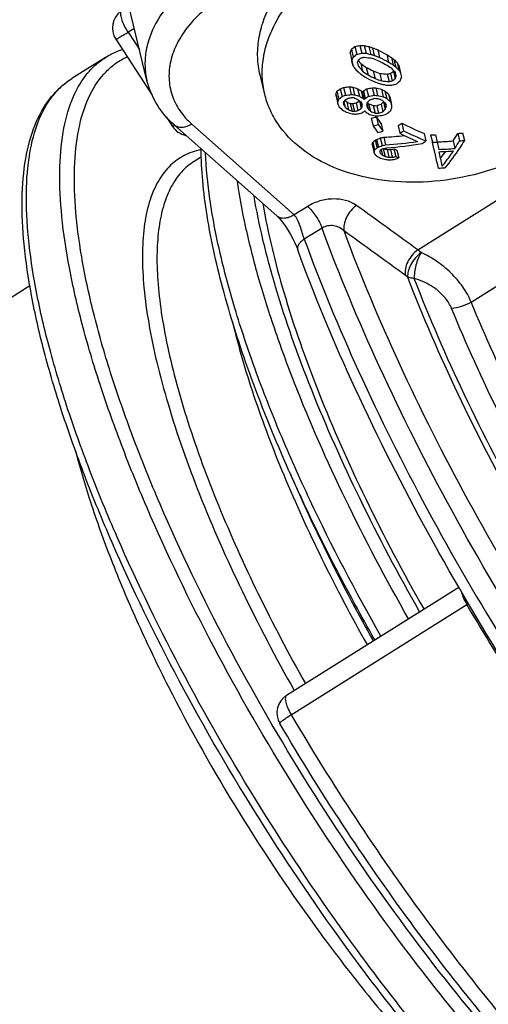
# Model space of a CAD drawing. Header units: millimetres. Extents: x 17 to 597, y 16 to 406.
# Tile 14 of 43: x 71 to 93, y 111 to 157. Entities that reach past the tile are written whole.
import ezdxf

# ---------------------------------------------------------------- set-up
doc = ezdxf.new("R2010")
doc.units = ezdxf.units.MM
doc.header["$LTSCALE"] = 32.67
doc.layers.get('0').update_dxf_attribs({"linetype": 'CONTINUOUS'})
for name, color, linetype in [('02___PRT_ALL_AXES', 7, 'CONTINUOUS'), ('CURVES', 7, 'CONTINUOUS'), ('ROUNDS', 7, 'CONTINUOUS')]:
    doc.layers.add(name, color=color, linetype=linetype)

msp = doc.modelspace()

# ---------------------------------------------------------------- linework, layer by layer
at = {"color": 7, "linetype": 'Continuous'}
for p, q in [((77.22639, 154.029403), (76.260779, 158.053861)), ((86.818786, 155.598975), (86.905308, 155.238371)), ((87.051853, 155.646413), (87.138019, 155.287294)), ((87.247355, 155.644716), (87.333176, 155.28703)), ((87.470543, 155.592964), (87.555916, 155.237147)), ((87.628323, 155.54278), (87.713373, 155.188309)), ((86.59489, 155.29792), (86.681411, 154.937316)), ((86.641376, 155.094478), (86.727542, 154.735359)), ((86.660239, 155.474476), (86.74688, 155.113373)), ((87.878297, 155.444722), (87.962834, 155.092389)), ((88.292959, 155.230177), (88.376649, 154.881374)), ((88.503741, 155.089765), (88.587, 154.742757)), ((86.727542, 154.735359), (86.681411, 154.937316)), ((86.933575, 154.830133), (86.970374, 154.704583)), ((86.971978, 154.953232), (86.986727, 154.935004)), ((86.986727, 154.935004), (87.016898, 154.897793)), ((87.088526, 154.809867), (87.173529, 154.455593)), ((87.347479, 154.636872), (87.431867, 154.285163)), ((88.622434, 154.996784), (88.705448, 154.650799)), ((88.767911, 154.857512), (88.850612, 154.512832)), ((88.848931, 154.715842), (88.931403, 154.372119)), ((82.659025, 153.404768), (82.447798, 154.285114)), ((87.669981, 154.470055), (87.753712, 154.121086)), ((87.963916, 154.356969), (88.047131, 154.010146)), ((88.313055, 154.322352), (88.395788, 153.977538)), ((88.460364, 154.353324), (88.542943, 154.00915)), ((88.599318, 154.456634), (88.607077, 154.480538)), ((88.599318, 154.456634), (88.681821, 154.112779)), ((88.729524, 154.26003), (88.694317, 154.378945)), ((88.931403, 154.372119), (88.974667, 154.182109)), ((86.301417, 153.710144), (86.387248, 153.352418)), ((86.565051, 153.737377), (86.650322, 153.381985)), ((86.724882, 153.722634), (86.809824, 153.368613)), ((87.622697, 153.692179), (87.706048, 153.344788)), ((87.780393, 153.686335), (87.863505, 153.339942)), ((85.946846, 153.405822), (86.033489, 153.044714)), ((85.952694, 153.300786), (86.039337, 152.939678)), ((85.992897, 153.531858), (86.079423, 153.171235)), ((86.145801, 153.646817), (86.231975, 153.287665)), ((86.940966, 153.650245), (87.025472, 153.298044)), ((87.105129, 153.556956), (87.189313, 153.206094)), ((87.161387, 153.499283), (87.245463, 153.148876)), ((87.210991, 153.550011), (87.294986, 153.199937)), ((87.362693, 153.649814), (87.446451, 153.300732)), ((88.046047, 153.624485), (88.128766, 153.279729)), ((88.208059, 153.540157), (88.290544, 153.196375)), ((88.372843, 153.403943), (88.455102, 153.061107)), ((88.432748, 153.270577), (88.514928, 152.928069)), ((86.310176, 153.033017), (86.366163, 152.799676)), ((86.346208, 153.109594), (86.363252, 153.097228)), ((86.446045, 153.037483), (86.531597, 152.680921)), ((86.608736, 152.970489), (86.69396, 152.615297)), ((86.715324, 152.960521), (86.800327, 152.606248)), ((86.872395, 152.997617), (86.957065, 152.64473)), ((87.026388, 153.087874), (87.030382, 153.09625)), ((87.026388, 153.087874), (87.110733, 152.736341)), ((87.117364, 153.006502), (87.158078, 152.836816)), ((87.158078, 152.836816), (87.15223, 152.941852)), ((87.363572, 152.92956), (87.36942, 152.824524)), ((87.372325, 152.948885), (87.427748, 152.717893)), ((87.454838, 152.958594), (87.538458, 152.610082)), ((87.669363, 152.872537), (87.752667, 152.525344)), ((87.827056, 152.866709), (87.91012, 152.520513)), ((88.033043, 152.937233), (88.115787, 152.592374)), ((88.13243, 153.037939), (88.143292, 153.061793)), ((88.13243, 153.037939), (88.215013, 152.693751)), ((88.221355, 152.965116), (88.261653, 152.797164)), ((88.261653, 152.797164), (88.255805, 152.9022)), ((87.817162, 152.34257), (87.900586, 151.994878)), ((87.576178, 152.291146), (87.660041, 151.941621)), ((88.032967, 152.034933), (88.116414, 151.687144)), ((88.812283, 151.934651), (88.894882, 151.590393)), ((88.979689, 152.05453), (89.061962, 151.711635)), ((88.152764, 151.406472), (88.23717, 151.054687)), ((90.015915, 151.581746), (90.098188, 151.238851)), ((90.315771, 151.517802), (90.398066, 151.174813)), ((90.538555, 151.523838), (90.62079, 151.181101)), ((91.57005, 151.586033), (91.652285, 151.243296)), ((91.789335, 151.606651), (91.87163, 151.263663)), ((87.621937, 151.052692), (87.708246, 150.692977)), ((87.645262, 151.182226), (87.731114, 150.82441)), ((87.7551, 151.271682), (87.840496, 150.915772)), ((87.824344, 151.310126), (87.909516, 150.955151)), ((87.991483, 151.374436), (88.076214, 151.021296)), ((90.62079, 151.181101), (90.695038, 150.846681)), ((91.348776, 151.237215), (91.43182, 150.891106)), ((87.968901, 150.744715), (87.98632, 150.665575)), ((88.03316, 150.841005), (88.09589, 150.579561)), ((88.126302, 150.88014), (88.211026, 150.527029)), ((88.303404, 150.8397), (88.389297, 150.481715)), ((88.458912, 150.839111), (88.544582, 150.482058)), ((88.620226, 150.871011), (88.705562, 150.515349)), ((88.762854, 150.810731), (88.848238, 150.454869))]:
    msp.add_line(p, q, dxfattribs=at)
for centre, radius, start, end in [((77.390076, 167.44305), 15.138781, 307.7592864, 308.5222387), ((83.609689, 171.961717), 16.67446, 281.0961389, 281.9134171), ((87.309439, 174.051942), 18.407331, 269.1981984, 269.8067541), ((91.994244, 175.609195), 20.521047, 256.625316, 257.2650037), ((94.038374, 175.969521), 21.408888, 252.1346803, 252.5777865), ((95.843096, 176.116621), 22.153226, 248.2340428, 248.9285283), ((66.399485, 162.873279), 21.569433, 339.4387754, 339.9388654), ((65.828543, 162.791885), 22.283097, 339.3603072, 339.8432855), ((77.041744, 167.576978), 15.796554, 307.9071126, 308.6390726), ((83.444731, 172.277145), 17.386645, 281.4806208, 282.2642631), ((77.759827, 167.973078), 15.931764, 305.363276, 305.9816532), ((84.237464, 172.703736), 17.85694, 279.2900561, 279.7740103), ((87.261462, 174.418057), 19.131161, 269.6302971, 270.214776), ((90.228356, 175.395806), 20.504512, 261.7014125, 262.6953899), ((92.084217, 175.97926), 21.230656, 257.0687288, 257.6847348), ((94.182308, 176.32305), 22.102588, 252.5543095, 252.9816643), ((96.461462, 176.368192), 23.071302, 247.4700663, 248.262718), ((96.031545, 176.449054), 22.830051, 248.6322986, 249.3030533), ((98.8076, 176.060324), 23.33351, 242.0698283, 243.2162704), ((99.064238, 176.351753), 23.983363, 242.4269371, 243.5366604), ((102.117414, 175.754617), 24.746074, 236.0373422, 236.6237476), ((104.60525, 175.521611), 26.013822, 231.759788, 232.0918759), ((134.524764, 181.012287), 54.544031, 208.8001678, 208.9810829), ((109.335587, 176.642215), 31.526307, 224.3996076, 224.7830154), ((63.798306, 162.116746), 24.255626, 342.5178184, 342.8904306), ((114.908612, 177.292504), 35.927139, 218.9553612, 219.4678483), ((114.040608, 176.839297), 34.809633, 219.0743648, 219.2610325), ((101.194467, 175.644555), 25.16072, 235.9003837, 236.6095557), ((98.233728, 175.287718), 23.344546, 242.2037054, 243.0948713), ((98.975311, 176.231203), 23.993973, 242.5561127, 243.4187712), ((101.695088, 175.878825), 25.030207, 237.479514, 238.172115), ((102.445288, 176.001652), 25.377012, 236.3316242, 236.9004009), ((113.84514, 176.075148), 33.215797, 220.2530932, 220.7824963), ((104.985189, 175.742346), 26.643635, 232.0143838, 232.3368531), ((108.305396, 175.411042), 28.357731, 226.0448484, 226.4517611), ((108.761629, 175.607766), 29.007669, 226.2582051, 226.6537745), ((130.530619, 178.647482), 48.063359, 209.6678393, 209.86239), ((104.919611, 176.105157), 28.146283, 230.3481015, 230.6650194), ((102.006996, 175.78512), 26.133102, 235.1639987, 235.7287448), ((101.514668, 175.912798), 25.808524, 236.2428136, 236.9298993), ((98.392548, 175.448587), 23.983363, 242.4269371, 243.5366604), ((98.490202, 175.578917), 23.993973, 242.5561127, 243.4187712), ((95.744116, 175.017893), 22.077258, 248.5479895, 249.3653355), ((90.119062, 174.315164), 20.074218, 263.8369105, 264.8383216), ((84.652796, 172.096827), 18.147437, 281.6361345, 282.1113943), ((78.753958, 167.553781), 16.384944, 306.3273542, 306.9328392), ((65.951903, 161.557631), 23.918089, 341.8645473, 342.2353356), ((131.446534, 178.876012), 49.071144, 209.7678469, 209.9572983), ((68.192504, 162.107863), 22.242209, 338.6494248, 339.1245043), ((81.190895, 166.04536), 13.351965, 291.7834355, 292.5043927), ((84.737314, 170.141867), 16.505997, 275.4374867, 276.3574947), ((88.399837, 172.755119), 19.106045, 264.489295, 264.9706394), ((93.718564, 174.240448), 21.676998, 251.1778606, 251.7802049), ((84.700549, 170.807215), 17.362701, 278.819691, 279.6890075), ((88.422369, 173.139956), 19.464212, 267.6453841, 268.1099073), ((95.421806, 175.197098), 22.578552, 250.0147798, 250.6821382), ((95.940322, 175.329985), 22.734071, 248.8934693, 249.6840605), ((92.668204, 174.078655), 20.969917, 256.521128, 257.2663876), ((93.709239, 175.039092), 21.918771, 254.7735946, 255.1951578), ((90.15475, 174.66506), 20.762166, 264.1737271, 265.1401003), ((91.809663, 174.814606), 21.290812, 259.9886262, 260.5887216), ((87.412208, 173.693947), 19.904665, 272.6375843, 273.193107), ((84.513898, 172.405813), 18.832695, 281.8953653, 282.3532797), ((83.858954, 171.888388), 18.659956, 284.4679438, 285.1980205), ((78.435563, 167.699425), 17.017131, 306.4380474, 307.021473), ((77.99291, 167.17228), 17.099364, 308.9865556, 309.6686573), ((71.403293, 158.791121), 15.508591, 339.6810308, 340.1767727), ((36.185741, 150.582788), 49.841119, 3.1260756, 3.2470088), ((79.002304, 162.989099), 11.760433, 306.4710279, 307.4030292), ((78.640999, 163.075592), 12.386542, 306.9074837, 307.7951806), ((80.918043, 166.248527), 14.007919, 292.2935468, 292.9816707), ((84.59635, 170.472182), 17.213182, 275.9719889, 276.8531778), ((82.742666, 168.46729), 15.717481, 283.8395968, 284.4279639), ((88.386372, 173.131772), 19.825942, 264.9764842, 265.4390561), ((88.39259, 172.995548), 19.825985, 264.9832689, 265.2917743), ((95.555296, 174.478086), 22.988511, 247.519603, 247.9574635), ((93.872851, 174.587236), 22.36328, 251.5889861, 252.1703185), ((98.577249, 173.935744), 23.38599, 240.1603111, 240.6229157), ((98.86664, 174.205175), 24.027513, 240.4740941, 240.922111), ((106.951149, 172.859987), 27.685222, 224.2053687, 224.3721087), ((77.725698, 162.775429), 13.231747, 315.488512, 315.7957377), ((79.687237, 165.15144), 13.82751, 302.9641988, 303.716634), ((79.361348, 165.286035), 14.457398, 303.2819673, 304.0030017), ((84.555496, 171.122525), 18.054748, 279.2139524, 280.0495572), ((88.404988, 173.495144), 20.162475, 268.0134209, 268.4610803), ((92.786459, 174.41302), 21.640474, 256.8507586, 257.5709403), ((98.429128, 173.374929), 22.313414, 242.2684761, 242.7374668), ((98.714427, 173.626311), 22.935554, 242.5135151, 242.9681479), ((103.68287, 172.092964), 24.159396, 230.1686686, 230.6756998), ((141.390723, 177.138043), 58.087891, 204.11625686, 204.26046601), ((70.749754, 158.665105), 16.28439, 339.8096713, 340.2832612), ((34.29777, 150.111747), 51.818789, 3.1283833, 3.2447011), ((141.168792, 177.391883), 60.308932, 203.91927661, 204.06076912), ((103.440656, 172.468373), 26.218411, 228.5935323, 229.0787994), ((72.959907, 159.355242), 14.771627, 334.5787967, 335.0098474), ((34.194213, 150.060593), 52.190725, 3.1287978, 3.2442866), ((126.15239, 174.311367), 45.229379, 208.2416786, 208.3992841), ((79.733915, 164.426287), 13.103604, 300.3181075, 301.0999783), ((100.493151, 172.590695), 24.075907, 234.0634059, 234.3063812), ((100.926469, 172.908489), 24.826737, 234.0926092, 234.5625875), ((94.923998, 173.394777), 22.0521, 247.3903335, 247.8474759), ((88.441002, 171.98832), 19.105892, 264.4968457, 264.8178824), ((83.330497, 167.643816), 15.068384, 282.9811847, 283.5948619), ((80.531763, 163.99223), 12.691932, 299.9721993, 300.7779894), ((101.631993, 173.521186), 25.107508, 234.1512075, 234.6154081), ((127.760085, 174.888185), 46.15885, 208.2342833, 208.3888062), ((73.543277, 159.190815), 15.024517, 334.5580683, 334.9816377), ((107.465288, 173.047342), 28.368827, 224.379144, 224.5410543), ((77.326791, 162.81836), 13.852039, 315.7288383, 316.0230636), ((72.630752, 159.63366), 16.186443, 335.5323157, 335.9339578), ((125.484748, 173.604828), 43.411971, 208.5990184, 208.7594311), ((104.972391, 170.97431), 25.128285, 225.6266491, 225.8032116), ((77.450788, 162.775332), 13.932086, 315.6312962, 316.216679), ((95.59563, 172.941613), 21.577616, 247.8347286, 248.4484931), ((82.142748, 168.601916), 16.371208, 289.1352602, 289.8980802), ((88.46741, 172.331679), 19.4755, 267.6515348, 268.1157751), ((88.412025, 173.369375), 20.173355, 268.018962, 268.4663685), ((82.827512, 167.80565), 15.753329, 288.5036015, 289.295487), ((96.319245, 174.030019), 22.47462, 247.9230083, 248.5117243), ((78.602051, 162.34413), 13.32041, 315.0732842, 315.681888), ((106.769821, 172.072813), 26.615157, 225.4140292, 225.7483508), ((126.906617, 174.110837), 44.087317, 208.5966521, 208.7546439), ((73.273098, 159.494919), 16.416964, 335.5262163, 335.9221387), ((104.117887, 172.28307), 24.795296, 230.3333135, 230.8255459), ((142.99656, 177.507955), 59.769717, 204.14311809, 204.28295063), ((71.320692, 158.700752), 18.19646, 340.5478086, 340.9798575), ((34.077018, 149.818323), 54.526659, 3.1036364, 3.269448), ((98.03268, 173.26438), 23.72921, 240.2756009, 240.7306862), ((92.449464, 173.493174), 21.77668, 253.9564983, 254.6913863), ((95.129208, 173.718924), 22.726999, 247.771615, 248.2131104), ((88.427676, 172.365333), 19.825985, 264.9832689, 265.2917743), ((88.436078, 172.238967), 19.825942, 264.9764842, 265.4390561), ((83.124438, 167.916483), 15.745331, 283.5008033, 284.0881006), ((84.246503, 169.037054), 16.766121, 278.9661906, 279.6927666), ((80.215079, 164.128499), 13.316581, 300.4166971, 301.1864492), ((81.553794, 165.763622), 14.35522, 292.5952082, 293.2672472), ((78.540207, 161.761512), 12.640849, 313.3926542, 313.7072329), ((105.389457, 171.151897), 25.912133, 225.6464447, 225.8174237), ((100.387234, 171.888708), 23.317647, 235.9463405, 236.428868), ((105.594135, 171.261983), 25.959601, 225.5894787, 225.9305469), ((92.444775, 173.406029), 21.522901, 256.6994396, 257.4244884), ((95.819473, 173.230588), 22.221172, 248.1200364, 248.7140067), ((84.321068, 168.135459), 16.175228, 281.6095064, 282.4823453), ((88.450034, 172.686642), 20.173355, 268.018962, 268.4663685), ((88.457617, 172.549821), 20.162475, 268.0134209, 268.4610803), ((109.641478, 167.42264), 26.527519, 214.6435254, 215.4551716), ((82.599106, 168.051056), 16.413551, 288.8792645, 289.6397638), ((84.944935, 170.363461), 18.212834, 279.3890656, 280.2172537), ((78.210738, 162.386458), 13.929611, 315.3227403, 315.9062329), ((81.475369, 166.450695), 15.53086, 295.5571187, 296.1844599), ((79.15424, 163.469568), 14.28987, 309.9422553, 310.7309514), ((84.136927, 168.424131), 16.854836, 282.0653352, 282.9028422), ((109.785074, 167.229857), 26.893256, 214.6441909, 215.4449676), ((110.533614, 167.638949), 27.513468, 214.6524377, 215.4351894), ((81.456649, 162.383402), 12.778174, 305.1444925, 306.0677439), ((96.765519, 167.747184), 17.517949, 243.611927, 247.3378525), ((84.354772, 168.111613), 16.849722, 282.0620279, 282.89979), ((85.003357, 166.840055), 15.751643, 280.9354235, 281.5335395), ((86.991637, 169.697135), 18.327481, 273.6323742, 276.6045972), ((81.119523, 162.481085), 13.381457, 305.5247631, 306.4086682), ((96.871326, 167.694449), 17.971207, 243.6504884, 246.4908681), ((97.103923, 167.965665), 18.13468, 243.6753046, 247.2744749), ((89.908609, 170.65774), 19.144269, 271.2186657, 271.8856713), ((82.407708, 157.153598), 10.721301, 326.5070449, 328.7147354), ((89.949904, 169.993591), 18.478719, 275.0299398, 275.7128666), ((76.485418, 153.124824), 11.327656, 349.4597177, 350.1254448), ((82.377144, 157.762805), 8.429537, 308.6791981, 309.6420646), ((82.827755, 160.2283), 10.222511, 298.816716, 299.2606224), ((83.451825, 162.92342), 12.40917, 290.6318509, 291.4587269), ((82.518648, 160.323678), 10.808828, 299.495899, 299.9171204), ((83.184475, 163.106284), 13.037486, 291.2488691, 292.0370278), ((84.817951, 167.131579), 16.436469, 281.4336936, 282.0067181), ((86.892109, 170.139659), 19.132311, 274.0313974, 278.4474767), ((86.857789, 170.062228), 19.192287, 274.2476373, 279.2146175), ((82.155749, 162.008301), 13.381457, 305.5247631, 306.4086682), ((89.950191, 170.98607), 19.816319, 271.2950706, 271.9393009), ((-357.981084, 47.099032), 460.299501, 12.91532541, 13.06783422), ((89.858835, 169.816021), 18.638454, 272.3411238, 274.5850645), ((81.926815, 157.086177), 11.345661, 326.9049228, 329.0033376), ((89.991408, 170.321838), 19.150699, 274.9753246, 275.6343975), ((75.575291, 152.871711), 12.327023, 349.8198043, 350.4398855), ((110.857021, 162.238117), 25.868051, 206.50711, 206.7352891), ((82.023538, 157.768861), 8.988984, 309.416449, 310.3248683), ((96.952908, 163.266714), 15.653619, 234.0111554, 234.6348063), ((95.079036, 166.022832), 17.104189, 245.1563244, 245.5808737), ((80.429946, 154.826951), 8.573243, 331.5650905, 332.2153562), ((97.67952, 162.900397), 15.60926, 231.6115082, 232.1228207), ((82.685718, 160.246617), 10.819476, 299.5076787, 299.9285103), ((84.243848, 165.50077), 15.126345, 284.7058042, 285.4729722), ((95.273156, 166.15792), 17.152214, 245.2635171, 245.6862624), ((92.806819, 168.763398), 18.480794, 255.3529421, 255.6111318), ((93.003986, 169.009743), 19.094062, 255.462216, 256.0141708), ((92.780777, 168.661852), 18.375962, 255.6111037, 255.8977076), ((88.452063, 169.560522), 18.721412, 269.5450326, 270.0209611), ((85.520144, 166.123594), 15.56444, 280.8835176, 281.488848), ((85.332819, 166.418398), 16.256763, 281.3945877, 281.9739578), ((94.754864, 165.187287), 15.575286, 246.8044802, 247.374095), ((95.105167, 165.41401), 16.214964, 246.75443, 247.3020041), ((89.900925, 170.148885), 19.318533, 272.3558785, 274.5451617), ((89.879666, 169.96857), 19.247066, 272.4616955, 274.4393445), ((-118.967874, 104.374809), 214.73925, 12.28892964, 12.46894938), ((85.257521, 155.127232), 7.232467, 319.6680833, 322.8029634), ((93.508134, 168.12249), 18.509851, 252.7137817, 253.4768578), ((89.756541, 170.112291), 19.793172, 265.6170005, 266.1515307), ((88.424011, 169.921319), 19.439635, 269.8976841, 270.3553674), ((86.715522, 168.227877), 17.946025, 275.4759188, 276.2886166), ((84.102509, 162.392563), 12.846419, 290.8807009, 291.679873), ((89.705038, 168.495641), 18.539994, 272.9942997, 273.9067404)]:
    msp.add_arc(centre, radius, start, end, dxfattribs=at)
for points, knots in [([(82.447708, 154.285527), (82.383732, 154.552349), (82.309016, 155.106066), (82.363897, 155.953935), (82.582538, 156.805566), (82.959166, 157.64368), (83.485433, 158.452688), (84.390613, 159.49401), (85.232839, 160.152433), (85.84179, 160.535159)], [0, 0, 0, 0, 0.108649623, 0.219497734, 0.334452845, 0.454928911, 0.581763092, 0.715200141, 1, 1, 1, 1]), ([(82.659033, 153.40477), (82.595025, 153.671602), (82.520252, 154.225342), (82.575067, 155.073262), (82.793666, 155.924951), (83.170274, 156.763125), (83.696543, 157.572194), (84.601754, 158.613595), (85.444027, 159.272064), (86.053017, 159.654813)], [0, 0, 0, 0, 0.108650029, 0.219497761, 0.33445214, 0.454927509, 0.581761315, 0.715198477, 1, 1, 1, 1]), ([(95.694729, 151.096792), (95.109572, 150.729023), (93.847769, 150.10021), (91.81872, 149.505363), (89.730332, 149.27139), (87.709576, 149.413619), (85.876944, 149.927058), (84.342636, 150.787078), (83.380061, 151.783269), (82.878623, 152.686989), (82.716874, 153.163647), (82.659033, 153.40477)], [0, 0, 0, 0, 0.137639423, 0.278862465, 0.419104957, 0.553944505, 0.679873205, 0.795107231, 0.900414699, 0.950617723, 1, 1, 1, 1]), ([(91.87163, 151.263663), (91.799586, 151.144765), (91.523468, 150.706038), (91.216032, 150.286059), (90.968217, 149.998729)], [0, 0, 0, 0, 0.268145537, 1, 1, 1, 1]), ([(90.850995, 150.080255), (90.895262, 150.133711), (91.077107, 150.359862), (91.246531, 150.59588), (91.369459, 150.779248)], [0, 0, 0, 0, 0.239192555, 1, 1, 1, 1])]:
    msp.add_open_spline(points, degree=3, knots=knots, dxfattribs=at)
at = {"color": 9, "linetype": 'Continuous'}
for points, knots in [([(89.291672, 129.178098), (88.260562, 130.986066), (86.374585, 134.552604), (84.377349, 139.070806), (83.102828, 142.543821), (82.345901, 144.957686), (81.770838, 147.221982), (81.4991, 148.68848), (81.399433, 149.391203)], [0, 0, 0, 0, 0.286308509, 0.554530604, 0.678804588, 0.79505517, 0.902365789, 1, 1, 1, 1]), ([(89.806224, 129.501605), (88.834653, 131.207878), (87.049687, 134.578015), (84.814859, 139.585459), (83.382805, 143.612734), (82.57216, 146.616698), (82.280372, 148.029198), (82.166455, 148.70909)], [0, 0, 0, 0, 0.283720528, 0.550599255, 0.791772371, 0.900387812, 1, 1, 1, 1])]:
    msp.add_open_spline(points, degree=3, knots=knots, dxfattribs=at)
at = {"layer": '02___PRT_ALL_AXES', "color": 7, "linetype": 'Continuous'}
msp.add_open_spline([(82.579435, 148.343376), (82.808398, 146.960697), (83.532635, 144.012977), (85.143762, 139.459334), (87.315601, 134.578546), (89.050888, 131.293197), (89.995874, 129.629225)], degree=3, knots=[0, 0, 0, 0, 0.207972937, 0.449085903, 0.716039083, 1, 1, 1, 1], dxfattribs=at)
at = {"layer": 'CURVES', "color": 7, "linetype": 'Continuous'}
for p, q in [((75.310711, 155.092631), (73.767224, 154.122552)), ((79.738292, 150.505261), (79.40293, 150.294486)), ((71.826376, 144.540503), (59.398712, 136.729731)), ((83.778518, 136.011569), (84.328997, 134.769996))]:
    msp.add_line(p, q, dxfattribs=at)
at = {"layer": 'CURVES', "color": 9, "linetype": 'Continuous'}
msp.add_arc((155.560035, 167.847875), 78.524751, 203.91808871, 204.90335741, dxfattribs=at)
for points, knots in [([(88.48135, 114.823293), (87.005813, 116.834854), (84.202472, 120.968819), (80.493442, 127.346817), (77.857706, 132.73836), (76.12394, 136.946034), (75.06479, 139.903346), (74.230941, 142.694223), (73.632298, 145.284368), (73.275725, 147.642594), (73.164902, 149.741702), (73.302402, 151.560254), (73.689523, 153.081689), (74.248359, 154.118676), (74.821922, 154.742294), (75.143126, 154.987304), (75.310712, 155.092629)], [0, 0, 0, 0, 0.167924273, 0.335872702, 0.496275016, 0.571424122, 0.642112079, 0.707629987, 0.767380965, 0.820913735, 0.867974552, 0.908591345, 0.943219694, 0.972977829, 0.986676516, 1, 1, 1, 1]), ([(88.934491, 115.23469), (87.447806, 117.261449), (84.627932, 121.42696), (80.911629, 127.850924), (78.287261, 133.274851), (76.578857, 137.496329), (75.548442, 140.449836), (74.751849, 143.225641), (74.198892, 145.788277), (73.896091, 148.105787), (73.846661, 150.150952), (74.053356, 151.902861), (74.519061, 153.346481), (75.155016, 154.297335), (75.785399, 154.839445), (76.133104, 155.041388), (76.313314, 155.125307)], [0, 0, 0, 0, 0.170063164, 0.339977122, 0.501747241, 0.577241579, 0.648000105, 0.713290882, 0.772508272, 0.825213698, 0.871198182, 0.910588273, 0.944030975, 0.972974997, 0.986550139, 1, 1, 1, 1]), ([(86.937863, 113.853213), (85.462325, 115.864774), (82.658985, 119.998739), (78.949955, 126.376737), (76.314219, 131.76828), (74.580453, 135.975954), (73.521303, 138.933266), (72.687453, 141.724144), (72.088811, 144.314289), (71.732238, 146.672514), (71.621414, 148.771622), (71.758915, 150.590174), (72.146036, 152.111609), (72.704872, 153.148596), (73.278434, 153.772215), (73.599639, 154.017224), (73.767225, 154.122549)], [0, 0, 0, 0, 0.167924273, 0.335872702, 0.496275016, 0.571424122, 0.642112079, 0.707629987, 0.767380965, 0.820913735, 0.867974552, 0.908591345, 0.943219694, 0.972977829, 0.986676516, 1, 1, 1, 1]), ([(79.71966, 150.838492), (79.440481, 150.780499), (78.897772, 150.589945), (78.201214, 150.057076), (77.664723, 149.304719), (77.287791, 148.353852), (77.064553, 147.214968), (76.992686, 145.89594), (77.071371, 144.406267), (77.299727, 142.757912), (77.675779, 140.964936), (78.39508, 138.311547), (79.654071, 134.760031), (81.611183, 130.344271), (83.170991, 127.371234), (84.019496, 125.865033)], [0, 0, 0, 0, 0.03108477, 0.061633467, 0.094124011, 0.130579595, 0.172332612, 0.220116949, 0.274239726, 0.334716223, 0.401357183, 0.473823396, 0.634286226, 0.811537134, 1, 1, 1, 1]), ([(88.018375, 128.377832), (86.847806, 130.43033), (85.230129, 133.519404), (83.378616, 137.668341), (82.220098, 140.618264), (81.281923, 143.422119), (80.576325, 146.042362), (80.112313, 148.443576), (79.957719, 149.975973), (79.931005, 150.695873)], [0, 0, 0, 0, 0.296309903, 0.436689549, 0.569618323, 0.693587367, 0.807285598, 0.909659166, 1, 1, 1, 1]), ([(79.40293, 150.294485), (79.18666, 150.158564), (78.778608, 149.810504), (78.30748, 149.115093), (77.967242, 148.252907), (77.755313, 147.232214), (77.670021, 146.05919), (77.710984, 144.741276), (77.877537, 143.287472), (78.282171, 141.094403), (79.112953, 138.097588), (80.522222, 134.292115), (82.341285, 130.262189), (83.765328, 127.556634), (84.534394, 126.188689)], [0, 0, 0, 0, 0.029521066, 0.061040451, 0.096163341, 0.135968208, 0.181078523, 0.231784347, 0.288141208, 0.350036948, 0.489359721, 0.646877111, 0.818632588, 1, 1, 1, 1]), ([(81.173761, 142.888901), (81.443644, 141.746478), (82.145692, 139.357641), (83.535821, 135.704705), (85.29251, 131.859418), (86.653495, 129.281971), (87.385226, 127.980433)], [0, 0, 0, 0, 0.217430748, 0.460436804, 0.723434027, 1, 1, 1, 1]), ([(73.930157, 136.933142), (74.146313, 136.08886), (74.666035, 134.341765), (75.637958, 131.675693), (76.82372, 128.883999), (78.691543, 124.99968), (81.410285, 120.170198), (83.902788, 116.454479), (85.228981, 114.646515)], [0, 0, 0, 0, 0.104096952, 0.217520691, 0.338789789, 0.466227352, 0.73218117, 1, 1, 1, 1]), ([(84.328998, 134.769995), (84.571696, 134.222607), (85.602529, 131.978079), (86.745086, 129.785326), (87.662924, 128.15494)], [0, 0, 0, 0, 0.242443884, 1, 1, 1, 1]), ([(87.740439, 128.203223), (87.42852, 128.750716), (86.22732, 130.908354), (85.111028, 133.113624), (84.336567, 134.781968)], [0, 0, 0, 0, 0.255162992, 1, 1, 1, 1]), ([(113.215439, 102.983129), (113.164459, 102.459888), (113.003238, 101.491098), (112.509061, 100.197285), (111.877967, 99.35261), (111.269295, 98.870766), (110.767079, 98.59901), (110.214216, 98.412639), (109.387157, 98.273637), (108.485695, 98.320554), (107.546428, 98.515187), (106.47727, 98.840002), (105.0484, 99.468634), (103.263741, 100.510355), (101.367196, 101.855612), (99.379931, 103.489576), (97.324413, 105.394238), (95.224311, 107.547998), (92.337811, 110.786127), (90.274882, 113.40737), (88.934491, 115.23469)], [0, 0, 0, 0, 0.046537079, 0.08645113, 0.121556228, 0.138230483, 0.154848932, 0.171849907, 0.189639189, 0.228825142, 0.250782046, 0.274508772, 0.327601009, 0.38850689, 0.457160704, 0.533209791, 0.61609479, 0.705100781, 0.799392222, 1, 1, 1, 1]), ([(85.228981, 114.646515), (85.943321, 113.672673), (87.381691, 111.802835), (89.607967, 109.190289), (91.818689, 106.873038), (93.33019, 105.483918), (94.077795, 104.853714)], [0, 0, 0, 0, 0.273949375, 0.534861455, 0.778211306, 1, 1, 1, 1]), ([(111.069674, 98.196795), (110.817482, 98.038297), (110.249887, 97.782359), (109.291333, 97.621233), (108.227222, 97.671301), (107.064756, 97.926648), (105.809175, 98.382848), (104.467232, 99.036247), (103.046932, 99.882376), (100.978229, 101.31835), (98.279898, 103.57394), (95.01291, 106.816081), (91.689686, 110.607967), (89.546761, 113.370846), (88.48135, 114.823293)], [0, 0, 0, 0, 0.030235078, 0.062328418, 0.097801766, 0.137712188, 0.18270099, 0.23309584, 0.288999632, 0.350353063, 0.488551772, 0.645301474, 0.817155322, 1, 1, 1, 1]), ([(108.917361, 96.925641), (108.641185, 96.821925), (108.034364, 96.678875), (107.053235, 96.664334), (105.979804, 96.837114), (104.819632, 97.193649), (103.577949, 97.73067), (102.261437, 98.444797), (100.877628, 99.33167), (98.88152, 100.790935), (96.2922, 103.022934), (93.166543, 106.178847), (89.997964, 109.82598), (87.953763, 112.468262), (86.937863, 113.853213)], [0, 0, 0, 0, 0.030647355, 0.064073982, 0.101341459, 0.14313721, 0.189851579, 0.241656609, 0.298565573, 0.360473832, 0.498400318, 0.653141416, 0.82156513, 1, 1, 1, 1])]:
    msp.add_open_spline(points, degree=3, knots=knots, dxfattribs=at)
at = {"layer": 'CURVES', "color": 7, "linetype": 'Continuous'}
for points, knots in [([(75.310711, 155.092631), (75.493634, 155.207598), (75.752221, 155.340236), (76.022305, 155.442299), (76.09092, 155.466107)], [0, 0, 0, 0, 0.748413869, 1, 1, 1, 1]), ([(86.618093, 113.738187), (85.152957, 115.735568), (82.369906, 119.84042), (78.688934, 126.174231), (76.074406, 131.529218), (74.355394, 135.709856), (73.305257, 138.650672), (72.47861, 141.42949), (71.885363, 144.014278), (71.532863, 146.377193), (71.426584, 148.495965), (71.573837, 150.355542), (71.986511, 151.944815), (72.590919, 153.049922), (73.221419, 153.732028), (73.579501, 154.004568), (73.767224, 154.122552)], [0, 0, 0, 0, 0.166178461, 0.33236072, 0.491093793, 0.565490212, 0.635513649, 0.700490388, 0.759872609, 0.813279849, 0.860562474, 0.90190164, 0.937953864, 0.96999894, 0.985125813, 1, 1, 1, 1]), ([(83.778518, 136.011569), (83.158816, 137.409271), (82.05566, 140.111397), (80.773825, 144.045079), (80.071358, 147.117469), (79.782808, 149.350761), (79.728002, 150.383494), (79.725697, 150.876272)], [0, 0, 0, 0, 0.29594079, 0.564420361, 0.800107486, 0.904615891, 1, 1, 1, 1]), ([(109.526188, 97.226713), (109.244177, 97.049469), (108.61645, 96.765078), (107.570012, 96.584631), (106.434729, 96.633209), (105.221207, 96.895059), (103.9319, 97.35922), (102.569302, 98.018726), (101.137677, 98.868018), (99.065237, 100.302085), (96.370866, 102.549508), (93.115125, 105.77653), (89.808241, 109.547324), (87.677213, 112.294316), (86.618093, 113.738187)], [0, 0, 0, 0, 0.033474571, 0.068315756, 0.105792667, 0.146976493, 0.192623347, 0.243191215, 0.298891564, 0.359748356, 0.496308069, 0.650818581, 0.820040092, 1, 1, 1, 1])]:
    msp.add_open_spline(points, degree=3, knots=knots, dxfattribs=at)
at = {"layer": 'ROUNDS', "color": 9, "linetype": 'Continuous'}
for p, q in [((76.64958, 156.433422), (76.363756, 156.253783)), ((76.363756, 156.253783), (76.884709, 155.453454)), ((79.291401, 152.016289), (84.018106, 147.820848)), ((89.716953, 146.211094), (94.886358, 149.460058)), ((84.645341, 148.215065), (84.018106, 147.820848)), ((85.305221, 147.217691), (84.48505, 146.702214)), ((92.185485, 143.798809), (96.564339, 146.550914)), ((83.87831, 124.746332), (91.981618, 129.83925))]:
    msp.add_line(p, q, dxfattribs=at)
at = {"layer": 'ROUNDS', "color": 7, "linetype": 'Continuous'}
for p, q in [((75.788042, 155.931334), (77.470456, 153.346676)), ((78.114893, 152.356641), (78.404775, 151.911301)), ((78.493193, 151.969061), (83.219897, 147.77362)), ((83.219958, 147.773566), (83.219897, 147.77362)), ((84.182823, 146.210593), (84.182937, 146.210281)), ((83.670161, 125.64104), (91.620515, 130.637827))]:
    msp.add_line(p, q, dxfattribs=at)
msp.add_lwpolyline([(83.219958, 147.773566), (83.245914, 147.749749), (83.325377, 147.668945), (83.420984, 147.559296), (83.526381, 147.425126), (83.636784, 147.270448), (83.748203, 147.099138), (83.857049, 146.915176), (83.960109, 146.72259), (84.054376, 146.525894), (84.1373, 146.330248), (84.182937, 146.210281)], dxfattribs=at)
for centre, start, end in [((76.592608, 156.455045), 126.2510087, 213.0629506), ((79.209342, 152.435012), 213.0627504, 258.9867323), ((84.181004, 124.828242), 122.1440281, 210.4241559)]:
    msp.add_arc(centre, 0.96, start, end, dxfattribs=at)
at = {"layer": 'ROUNDS', "color": 9, "linetype": 'Continuous'}
for centre, radius, start, end in [((87.139208, 142.897214), 4.198401, 49.3476405, 52.1219734), ((87.554975, 142.836286), 2.714291, 51.0789594, 53.9691757), ((87.441659, 137.064417), 8.533127, 302.1433476, 302.7829393)]:
    msp.add_arc(centre, radius, start, end, dxfattribs=at)
for points, knots in [([(79.926156, 159.00103), (79.441743, 158.696576), (78.571302, 158.015865), (77.601308, 156.764561), (77.174851, 155.597593), (77.11608, 154.68218), (77.175469, 154.241653), (77.226394, 154.029404)], [0, 0, 0, 0, 0.285220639, 0.545252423, 0.780174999, 0.891188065, 1, 1, 1, 1]), ([(80.634916, 157.844035), (80.06345, 157.48487), (79.293711, 156.836035), (78.596689, 155.769672), (78.292405, 154.955663), (78.207684, 154.133725), (78.350981, 153.339085), (78.716105, 152.610067), (79.083454, 152.200864), (79.291401, 152.016289)], [0, 0, 0, 0, 0.288340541, 0.41915808, 0.540985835, 0.656013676, 0.767934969, 0.881219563, 1, 1, 1, 1]), ([(76.363756, 156.253783), (76.303382, 156.346535), (76.197423, 156.529802), (76.081256, 156.796921), (76.025378, 157.00213), (76.019335, 157.136496), (76.029223, 157.190769), (76.038243, 157.212844)], [0, 0, 0, 0, 0.320656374, 0.611592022, 0.843102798, 0.930909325, 1, 1, 1, 1]), ([(76.363756, 156.253783), (76.288743, 156.206637), (76.181152, 156.140093), (76.044538, 156.058852), (75.961033, 156.010789), (75.89269, 155.973391), (75.842156, 155.94762), (75.809831, 155.933874), (75.794608, 155.929591), (75.788929, 155.930014), (75.788059, 155.931308)], [0, 0, 0, 0, 0.40122445, 0.57290404, 0.719631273, 0.837853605, 0.924782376, 0.978560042, 0.992939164, 1, 1, 1, 1]), ([(78.46302, 151.930182), (78.449538, 151.923717), (78.431483, 151.915625), (78.412965, 151.909787), (78.405819, 151.909744), (78.404791, 151.911277)], [0, 0, 0, 0, 0.720251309, 0.911064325, 1, 1, 1, 1]), ([(78.505183, 151.951489), (78.501342, 151.949471), (78.487376, 151.942196), (78.473307, 151.935115), (78.46302, 151.930182)], [0, 0, 0, 0, 0.275521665, 1, 1, 1, 1]), ([(79.291401, 152.016289), (79.22078, 151.971903), (79.07803, 151.900358), (78.856939, 151.850101), (78.65293, 151.867356), (78.538021, 151.92927), (78.493192, 151.96906)], [0, 0, 0, 0, 0.293676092, 0.557007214, 0.788959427, 1, 1, 1, 1]), ([(86.88884, 148.26351), (86.591144, 148.479379), (85.978077, 148.613497), (85.205501, 148.492011), (84.819266, 148.324368), (84.645341, 148.215065)], [0, 0, 0, 0, 0.470599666, 0.737113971, 1, 1, 1, 1]), ([(84.645341, 148.215065), (84.713926, 148.154189), (84.848349, 148.010051), (85.028493, 147.765577), (85.186246, 147.498043), (85.271454, 147.310299), (85.305221, 147.217691)], [0, 0, 0, 0, 0.228243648, 0.488452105, 0.754661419, 1, 1, 1, 1]), ([(86.88884, 148.26351), (86.791666, 148.192957), (86.614655, 148.022053), (86.419786, 147.718251), (86.309527, 147.397209), (86.303524, 147.177994), (86.32423, 147.081716)], [0, 0, 0, 0, 0.263191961, 0.53264093, 0.784161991, 1, 1, 1, 1]), ([(84.018106, 147.820848), (83.947492, 147.776467), (83.804757, 147.704928), (83.583689, 147.654667), (83.379698, 147.6719), (83.26479, 147.733788), (83.219957, 147.773566)], [0, 0, 0, 0, 0.293671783, 0.557003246, 0.788958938, 1, 1, 1, 1]), ([(84.48505, 146.702214), (84.450028, 146.798263), (84.392383, 147.002174), (84.29803, 147.304594), (84.189121, 147.58781), (84.085971, 147.760614), (84.018106, 147.820848)], [0, 0, 0, 0, 0.25117412, 0.520306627, 0.777065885, 1, 1, 1, 1]), ([(86.32423, 147.081716), (86.260932, 147.142983), (86.1107, 147.248314), (85.84552, 147.333017), (85.562691, 147.332626), (85.383049, 147.266601), (85.305221, 147.217691)], [0, 0, 0, 0, 0.240566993, 0.492087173, 0.74897754, 1, 1, 1, 1]), ([(117.411257, 103.12693), (116.720486, 103.530706), (115.304729, 104.454645), (113.190591, 106.070413), (110.993225, 107.974564), (107.890787, 110.961627), (103.98942, 115.280235), (99.47426, 121.079996), (95.181862, 127.408931), (91.288212, 134.008207), (87.952335, 140.607261), (86.097027, 145.046141), (85.305221, 147.217691)], [0, 0, 0, 0, 0.043390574, 0.091548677, 0.144203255, 0.20098119, 0.32501576, 0.459413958, 0.599286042, 0.739437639, 0.874653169, 1, 1, 1, 1]), ([(116.892535, 104.565551), (116.221747, 104.995189), (114.851937, 105.957347), (112.809966, 107.603476), (110.699487, 109.507878), (107.742023, 112.446893), (104.038311, 116.637545), (100.511273, 121.236036), (97.759918, 125.195141), (95.086955, 129.308592), (92.023612, 134.531406), (88.858029, 140.801576), (87.086409, 145.017275), (86.32423, 147.081716)], [0, 0, 0, 0, 0.045054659, 0.094574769, 0.14826832, 0.205761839, 0.330325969, 0.464246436, 0.533310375, 0.602976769, 0.741671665, 0.875531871, 1, 1, 1, 1]), ([(84.48505, 146.702214), (84.430572, 146.667974), (84.333754, 146.595491), (84.223898, 146.468771), (84.164954, 146.337203), (84.169407, 146.247381), (84.182823, 146.210593)], [0, 0, 0, 0, 0.313348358, 0.58476702, 0.809305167, 1, 1, 1, 1]), ([(84.48505, 146.702214), (85.238349, 144.63627), (86.992473, 140.413717), (90.133111, 134.124214), (93.794383, 127.811858), (97.840361, 121.712078), (102.120329, 116.051802), (105.836789, 111.77197), (108.813829, 108.745444), (110.948243, 106.766006), (113.020323, 105.037847), (114.411952, 104.016308), (115.094812, 103.55532)], [0, 0, 0, 0, 0.12318676, 0.255840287, 0.393567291, 0.531720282, 0.665630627, 0.790841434, 0.84892325, 0.903384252, 0.95384566, 1, 1, 1, 1]), ([(89.716953, 146.211094), (89.619898, 146.140704), (89.44305, 145.97021), (89.248172, 145.667063), (89.137624, 145.346562), (89.131174, 145.127613), (89.151576, 145.031335)], [0, 0, 0, 0, 0.263115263, 0.532484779, 0.784018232, 1, 1, 1, 1]), ([(89.874331, 146.082441), (89.777588, 146.011835), (89.599855, 145.844804), (89.39594, 145.553125), (89.269912, 145.249307), (89.247229, 145.040068), (89.260225, 144.948038)], [0, 0, 0, 0, 0.268377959, 0.541293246, 0.791732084, 1, 1, 1, 1]), ([(89.874331, 146.082441), (89.8222, 145.995646), (89.730239, 145.803622), (89.629844, 145.498496), (89.568527, 145.189281), (89.556626, 144.984516), (89.561789, 144.889349)], [0, 0, 0, 0, 0.243507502, 0.509674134, 0.770780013, 1, 1, 1, 1]), ([(92.185485, 143.798809), (92.083739, 144.047013), (91.808005, 144.532494), (91.258057, 145.169169), (90.605893, 145.701361), (90.1207, 145.974371), (89.874331, 146.082441)], [0, 0, 0, 0, 0.242524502, 0.499895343, 0.756770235, 1, 1, 1, 1]), ([(116.338668, 108.032702), (115.757373, 108.386652), (114.568382, 109.186411), (112.793752, 110.568106), (110.954454, 112.179777), (108.366029, 114.686764), (105.111805, 118.289007), (101.338043, 123.112072), (97.735975, 128.371325), (94.442553, 133.867439), (91.582628, 139.391599), (89.964613, 143.117401), (89.260225, 144.948038)], [0, 0, 0, 0, 0.04401799, 0.092565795, 0.145379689, 0.202107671, 0.325552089, 0.458988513, 0.597922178, 0.737575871, 0.873136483, 1, 1, 1, 1]), ([(89.561789, 144.889349), (89.53328, 144.88981), (89.430821, 144.895349), (89.327804, 144.917255), (89.260225, 144.948038)], [0, 0, 0, 0, 0.277432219, 1, 1, 1, 1]), ([(91.281824, 143.50554), (91.212632, 143.674328), (90.957373, 144.081837), (90.367221, 144.576513), (89.834713, 144.812112), (89.561789, 144.889349)], [0, 0, 0, 0, 0.241059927, 0.625178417, 1, 1, 1, 1]), ([(116.31667, 108.415117), (115.74232, 108.764837), (114.567537, 109.555039), (112.814112, 110.920224), (110.996792, 112.512637), (108.439297, 114.989668), (105.223958, 118.548868), (101.495288, 123.314302), (97.936261, 128.510712), (94.682193, 133.941153), (91.856441, 139.399304), (90.25776, 143.080586), (89.561789, 144.889349)], [0, 0, 0, 0, 0.044017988, 0.092565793, 0.145379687, 0.202107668, 0.325552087, 0.45898851, 0.597922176, 0.737575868, 0.87313648, 1, 1, 1, 1]), ([(92.185485, 143.798809), (92.045786, 143.711009), (91.752926, 143.576802), (91.435947, 143.509991), (91.281824, 143.50554)], [0, 0, 0, 0, 0.516935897, 1, 1, 1, 1]), ([(116.172638, 111.097747), (115.652924, 111.446719), (114.594302, 112.216281), (112.413323, 114.009302), (109.612145, 116.7028), (106.281152, 120.442934), (102.981231, 124.678245), (99.821919, 129.269509), (96.9077, 134.065924), (94.334853, 138.90868), (92.84812, 142.18233), (92.185485, 143.798809)], [0, 0, 0, 0, 0.045799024, 0.095667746, 0.206473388, 0.329672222, 0.461812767, 0.599019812, 0.737192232, 0.872186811, 1, 1, 1, 1]), ([(115.639436, 110.299442), (115.111695, 110.653804), (114.036724, 111.435251), (111.822061, 113.255963), (108.977621, 115.99106), (105.595185, 119.788956), (102.2443, 124.089677), (99.036195, 128.751849), (96.076969, 133.62234), (93.464387, 138.539887), (91.954693, 141.864095), (91.281824, 143.50554)], [0, 0, 0, 0, 0.045799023, 0.095667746, 0.206473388, 0.329672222, 0.461812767, 0.599019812, 0.737192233, 0.872186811, 1, 1, 1, 1]), ([(91.725531, 130.458635), (91.744061, 130.359097), (91.817401, 130.145258), (91.919384, 129.945223), (91.981618, 129.83925)], [0, 0, 0, 0, 0.451710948, 1, 1, 1, 1]), ([(102.409453, 115.062596), (101.468812, 116.167491), (99.608556, 118.467044), (96.026161, 123.324987), (93.540524, 127.184725), (91.981618, 129.83925)], [0, 0, 0, 0, 0.240449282, 0.48988957, 1, 1, 1, 1]), ([(83.670166, 125.641032), (83.65391, 125.63082), (83.625064, 125.595405), (83.608444, 125.521751), (83.610297, 125.42791), (83.630761, 125.314775), (83.669042, 125.185549), (83.74527, 124.990318), (83.820974, 124.843965), (83.87831, 124.746332)], [0, 0, 0, 0, 0.059621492, 0.134105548, 0.230387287, 0.3496258, 0.490080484, 0.648365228, 1, 1, 1, 1]), ([(83.353195, 124.3421), (83.350174, 124.347247), (83.359357, 124.36774), (83.3838, 124.393483), (83.427434, 124.433841), (83.518137, 124.505478), (83.669919, 124.61277), (83.803292, 124.699183), (83.87831, 124.746332)], [0, 0, 0, 0, 0.026741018, 0.082360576, 0.169653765, 0.287365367, 0.602990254, 1, 1, 1, 1]), ([(83.87831, 124.746332), (84.826181, 123.132284), (86.794751, 119.966495), (89.941926, 115.428515), (93.212154, 111.201907), (95.501346, 108.567677), (96.654957, 107.328261)], [0, 0, 0, 0, 0.259488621, 0.516552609, 0.765268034, 1, 1, 1, 1])]:
    msp.add_open_spline(points, degree=3, knots=knots, dxfattribs=at)
at = {"layer": 'ROUNDS', "color": 7, "linetype": 'Continuous'}
for points, knots in [([(78.493193, 151.969061), (78.184502, 152.243056), (77.643293, 152.870765), (77.320426, 153.637478), (77.22639, 154.029403)], [0, 0, 0, 0, 0.505946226, 1, 1, 1, 1]), ([(116.408919, 102.339505), (115.713516, 102.72732), (114.290456, 103.621313), (112.168962, 105.198608), (109.967508, 107.066612), (107.706365, 109.207231), (105.407198, 111.599301), (102.26213, 115.159756), (98.417608, 120.056656), (94.107095, 126.370475), (90.194049, 132.970051), (86.840739, 139.580555), (84.97732, 144.031661), (84.182823, 146.210593)], [0, 0, 0, 0, 0.04323273, 0.091104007, 0.143433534, 0.199902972, 0.260096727, 0.323521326, 0.457784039, 0.597814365, 0.738343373, 0.874071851, 1, 1, 1, 1]), ([(95.904895, 107.233317), (94.770128, 108.452486), (92.51974, 111.041755), (89.306378, 115.194438), (86.216091, 119.65008), (84.28361, 122.757778), (83.353195, 124.3421)], [0, 0, 0, 0, 0.235058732, 0.483785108, 0.740699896, 1, 1, 1, 1])]:
    msp.add_open_spline(points, degree=3, knots=knots, dxfattribs=at)
at = {"layer": 'ROUNDS', "color": 9, "linetype": 'Continuous'}
for points in [[(89.716953, 146.211094), (88.774511, 146.895594), (87.831777, 147.579691), (86.88884, 148.26351)], [(89.151576, 145.031335), (88.20936, 145.715116), (87.266884, 146.398539), (86.32423, 147.081716)]]:
    msp.add_open_spline(points, degree=3, dxfattribs=at)

doc.saveas('drawing.dxf')
